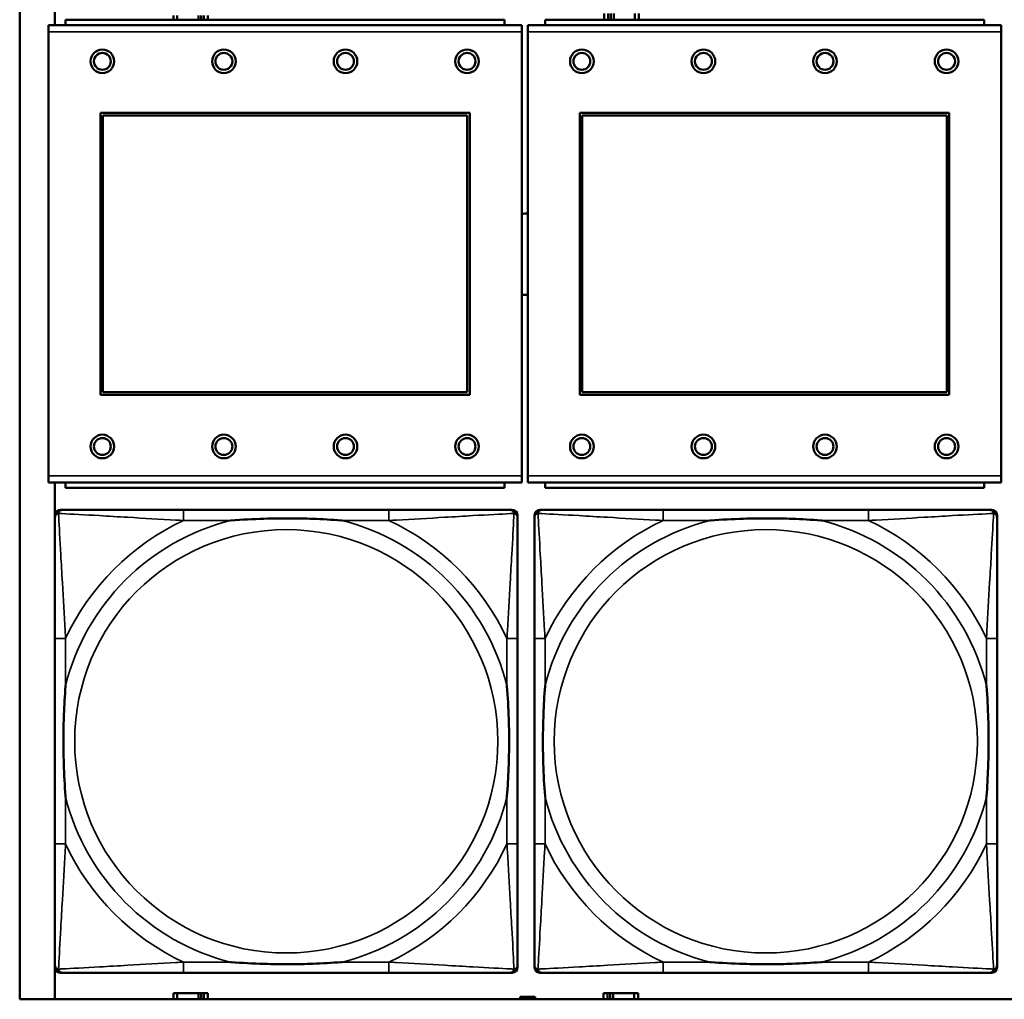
# Model space of a CAD drawing. Header units: inches. Extents: x 1.9 to 64.4, y 1.6 to 69.2.
# Tile 70 of 256: x 22.4 to 23.9, y 50.9 to 52.3. Entities that reach past the tile are written whole.
import ezdxf

# ---------------------------------------------------------------- set-up
doc = ezdxf.new("R2010")
doc.units = ezdxf.units.IN
doc.header["$MEASUREMENT"] = 0
doc.layers.add('Visible (ANSI)', color=7, linetype='Continuous', lineweight=50)
doc.layers.add('Visible Narrow (ANSI)', color=7, linetype='Continuous', lineweight=35)

msp = doc.modelspace()

# ---------------------------------------------------------------- linework, layer by layer
at = {"layer": 'Visible (ANSI)'}
for p, q in [((22.395, 50.8616), (22.395, 53.0663)), ((22.4471, 52.3034), (22.4471, 53.0663)), ((23.1129, 52.3114), (22.4629, 52.3114)), ((22.4629, 52.3034), (22.4629, 52.3114)), ((22.6226, 52.3176), (22.6226, 52.3114)), ((22.6284, 52.3114), (22.6284, 52.3176)), ((22.6597, 52.3114), (22.6597, 52.3176)), ((22.6638, 52.3176), (22.6638, 52.3114)), ((22.6677, 52.3176), (22.6677, 52.3114)), ((22.6736, 52.3114), (22.6736, 52.3176)), ((23.1129, 52.3114), (23.1129, 52.3034)), ((23.8229, 52.3114), (23.1729, 52.3114)), ((23.1729, 52.3034), (23.1729, 52.3114)), ((23.2606, 52.3206), (23.2606, 52.3114)), ((23.2664, 52.3114), (23.2664, 52.3206)), ((23.2704, 52.3114), (23.2704, 52.3206)), ((23.2745, 52.3206), (23.2745, 52.3114)), ((23.3057, 52.3206), (23.3057, 52.3114)), ((23.3116, 52.3114), (23.3116, 52.3206)), ((23.8229, 52.3114), (23.8229, 52.3034)), ((23.1384, 52.3034), (22.4374, 52.3034)), ((22.4374, 52.2934), (22.4374, 52.3034)), ((23.1384, 52.3034), (23.1384, 52.2934)), ((23.8484, 52.3034), (23.1474, 52.3034)), ((23.1474, 52.2934), (23.1474, 52.3034)), ((23.8484, 52.3034), (23.8484, 52.2934)), ((22.4374, 52.2934), (22.4374, 51.6364)), ((23.1384, 51.6364), (23.1384, 52.2934)), ((23.1474, 52.2934), (23.1474, 51.6364)), ((23.8484, 51.6364), (23.8484, 52.2934)), ((22.5144, 51.7564), (22.5144, 52.1734)), ((22.5144, 52.1734), (23.0614, 52.1734)), ((22.518, 52.1698), (23.0578, 52.1698)), ((22.518, 51.76), (22.518, 52.1698)), ((23.0578, 52.1698), (23.0578, 51.76)), ((23.0614, 52.1734), (23.0614, 51.7564)), ((23.2244, 51.7564), (23.2244, 52.1734)), ((23.2244, 52.1734), (23.7714, 52.1734)), ((23.228, 52.1698), (23.7678, 52.1698)), ((23.228, 51.76), (23.228, 52.1698)), ((23.7678, 52.1698), (23.7678, 51.76)), ((23.7714, 52.1734), (23.7714, 51.7564)), ((23.0614, 51.7564), (22.5144, 51.7564)), ((23.0578, 51.76), (22.518, 51.76)), ((23.7714, 51.7564), (23.2244, 51.7564)), ((23.7678, 51.76), (23.228, 51.76)), ((22.4374, 51.6264), (22.4374, 51.6364)), ((22.4374, 51.6264), (23.1384, 51.6264)), ((22.4471, 50.8616), (22.4471, 51.6264)), ((22.4629, 51.6264), (22.4629, 51.6184)), ((23.1129, 51.6184), (23.1129, 51.6264)), ((23.1384, 51.6364), (23.1384, 51.6264)), ((23.1474, 51.6264), (23.1474, 51.6364)), ((23.1474, 51.6264), (23.8484, 51.6264)), ((23.1729, 51.6264), (23.1729, 51.6184)), ((23.8229, 51.6184), (23.8229, 51.6264)), ((23.8484, 51.6364), (23.8484, 51.6264)), ((23.1129, 51.6184), (22.4629, 51.6184)), ((23.8229, 51.6184), (23.1729, 51.6184)), ((22.4551, 51.586), (22.459, 51.586)), ((22.9417, 51.586), (22.6377, 51.586)), ((23.1204, 51.586), (23.1243, 51.586)), ((23.1651, 51.586), (23.169, 51.586)), ((23.6517, 51.586), (23.3477, 51.586)), ((23.8304, 51.586), (23.8343, 51.586)), ((22.4472, 50.9089), (22.4472, 51.5781)), ((23.1322, 51.5781), (23.1322, 51.5742)), ((23.1572, 50.9089), (23.1572, 51.5781)), ((23.8422, 51.5781), (23.8422, 51.5742)), ((22.4472, 51.3955), (22.4472, 51.0915)), ((23.1322, 51.0915), (23.1322, 51.3955)), ((23.1572, 51.3955), (23.1572, 51.0915)), ((23.8422, 51.0915), (23.8422, 51.3955)), ((23.1322, 50.9128), (23.1322, 50.9089)), ((23.8422, 50.9128), (23.8422, 50.9089)), ((23.1243, 50.901), (22.4551, 50.901)), ((22.6377, 50.901), (22.9417, 50.901)), ((23.8343, 50.901), (23.1651, 50.901)), ((23.3477, 50.901), (23.6517, 50.901)), ((22.6284, 50.8706), (22.6226, 50.8706)), ((22.6226, 50.8706), (22.6226, 50.8616)), ((22.6284, 50.8706), (22.6597, 50.8706)), ((22.6284, 50.8616), (22.6284, 50.8706)), ((22.6597, 50.8616), (22.6597, 50.8706)), ((22.6597, 50.8706), (22.6638, 50.8706)), ((22.6638, 50.8706), (22.6638, 50.8616)), ((22.6638, 50.8706), (22.6677, 50.8706)), ((22.6736, 50.8706), (22.6677, 50.8706)), ((22.6677, 50.8706), (22.6677, 50.8616)), ((22.6736, 50.8616), (22.6736, 50.8706)), ((23.2654, 50.8706), (23.2596, 50.8706)), ((23.2596, 50.8706), (23.2596, 50.8616)), ((23.2654, 50.8706), (23.2694, 50.8706)), ((23.2654, 50.8616), (23.2654, 50.8706)), ((23.2694, 50.8616), (23.2694, 50.8706)), ((23.2694, 50.8706), (23.2735, 50.8706)), ((23.2735, 50.8706), (23.2735, 50.8616)), ((23.2735, 50.8706), (23.3047, 50.8706)), ((23.3047, 50.8706), (23.3047, 50.8616)), ((23.3106, 50.8706), (23.3047, 50.8706)), ((23.3106, 50.8616), (23.3106, 50.8706)), ((45.17, 50.8616), (22.395, 50.8616)), ((23.1361, 50.8616), (23.1361, 50.8651)), ((23.1361, 50.8651), (23.1581, 50.8651)), ((23.1581, 50.8651), (23.1581, 50.8616))]:
    msp.add_line(p, q, dxfattribs=at)
for centre, radius in [((22.5174, 52.2498), 0.0175), ((22.6974, 52.2498), 0.0175), ((22.8774, 52.2498), 0.0175), ((23.0574, 52.2498), 0.0175), ((23.2274, 52.2498), 0.0175), ((23.4074, 52.2498), 0.0175), ((23.5874, 52.2498), 0.0175), ((23.7674, 52.2498), 0.0175), ((22.5174, 52.2498), 0.0125), ((22.6974, 52.2498), 0.0125), ((22.8774, 52.2498), 0.0125), ((23.0574, 52.2498), 0.0125), ((23.2274, 52.2498), 0.0125), ((23.4074, 52.2498), 0.0125), ((23.5874, 52.2498), 0.0125), ((23.7674, 52.2498), 0.0125), ((22.5174, 51.6798), 0.0175), ((22.5174, 51.6798), 0.0125), ((22.6974, 51.6798), 0.0175), ((22.6974, 51.6798), 0.0125), ((22.8774, 51.6798), 0.0175), ((22.8774, 51.6798), 0.0125), ((23.0574, 51.6798), 0.0175), ((23.0574, 51.6798), 0.0125), ((23.2274, 51.6798), 0.0175), ((23.2274, 51.6798), 0.0125), ((23.4074, 51.6798), 0.0175), ((23.4074, 51.6798), 0.0125), ((23.5874, 51.6798), 0.0175), ((23.5874, 51.6798), 0.0125), ((23.7674, 51.6798), 0.0175), ((23.7674, 51.6798), 0.0125)]:
    msp.add_circle(centre, radius, dxfattribs=at)
for centre, radius, start, end in [((23.1431, 51.9644), 0.06, 85.9286, 94.5311), ((23.1431, 51.9644), 0.06, 265.4689, 274.0714), ((22.4551, 51.5781), 0.00787, 90, 180), ((22.459, 51.5742), 0.0118, 90, 180), ((23.1204, 51.5742), 0.0118, 0, 90), ((23.1243, 51.5781), 0.00787, 0, 90), ((23.1651, 51.5781), 0.00787, 90, 180), ((23.169, 51.5742), 0.0118, 90, 180), ((23.8304, 51.5742), 0.0118, 0, 90), ((23.8343, 51.5781), 0.00787, 0, 90), ((22.459, 50.9128), 0.0118, 180, 270), ((23.1204, 50.9128), 0.0118, 270, 360), ((23.169, 50.9128), 0.0118, 180, 270), ((23.8304, 50.9128), 0.0118, 270, 360), ((22.4551, 50.9089), 0.00787, 180, 270), ((23.1243, 50.9089), 0.00787, 270, 0), ((23.1651, 50.9089), 0.00787, 180, 270), ((23.8343, 50.9089), 0.00787, 270, 0)]:
    msp.add_arc(centre, radius, start, end, dxfattribs=at)
for points, knots in [([(22.6377, 51.586), (22.6342, 51.586), (22.6306, 51.586), (22.627, 51.586), (22.5938, 51.586), (22.5601, 51.586), (22.5292, 51.586), (22.5023, 51.586), (22.4767, 51.586), (22.4633, 51.586), (22.4617, 51.586), (22.4602, 51.586), (22.459, 51.586)], [0, 0, 0, 0, 0.0272471, 0.0272471, 0.0272471, 0.2790553, 0.2790553, 0.2790553, 0.4988354, 0.4988354, 0.4988354, 0.5252205, 0.5252205, 0.5252205, 0.5252205]), ([(23.1204, 51.586), (23.1055, 51.586), (23.0639, 51.586), (23.0233, 51.586), (22.9967, 51.586), (22.9689, 51.586), (22.9417, 51.586)], [-0.5252205, -0.5252205, -0.5252205, -0.5252205, -0.20743, -0.20743, -0.20743, 0, 0, 0, 0]), ([(23.3477, 51.586), (23.3442, 51.586), (23.3406, 51.586), (23.337, 51.586), (23.3038, 51.586), (23.2701, 51.586), (23.2392, 51.586), (23.2123, 51.586), (23.1867, 51.586), (23.1733, 51.586), (23.1717, 51.586), (23.1702, 51.586), (23.169, 51.586)], [0, 0, 0, 0, 0.0272471, 0.0272471, 0.0272471, 0.2790553, 0.2790553, 0.2790553, 0.4988354, 0.4988354, 0.4988354, 0.5252205, 0.5252205, 0.5252205, 0.5252205]), ([(23.8304, 51.586), (23.8155, 51.586), (23.7739, 51.586), (23.7333, 51.586), (23.7067, 51.586), (23.6789, 51.586), (23.6517, 51.586)], [-0.5252205, -0.5252205, -0.5252205, -0.5252205, -0.20743, -0.20743, -0.20743, 0, 0, 0, 0]), ([(22.4472, 51.5742), (22.4472, 51.5593), (22.4472, 51.5177), (22.4472, 51.4771), (22.4472, 51.4505), (22.4472, 51.4227), (22.4472, 51.3955)], [-0.5252205, -0.5252205, -0.5252205, -0.5252205, -0.20743, -0.20743, -0.20743, 0, 0, 0, 0]), ([(22.707, 51.5703), (22.7074, 51.5703), (22.7078, 51.5703), (22.7243, 51.5716), (22.7404, 51.5724), (22.7634, 51.5731), (22.7701, 51.5733), (22.7792, 51.5734), (22.7817, 51.5734), (22.7858, 51.5734), (22.7874, 51.5734), (22.7905, 51.5734), (22.792, 51.5734), (22.7956, 51.5734), (22.7977, 51.5734), (22.8038, 51.5734), (22.808, 51.5733), (22.8177, 51.5731), (22.8233, 51.5729), (22.8431, 51.5722), (22.8571, 51.5714), (22.8716, 51.5703), (22.872, 51.5703), (22.8725, 51.5703)], [-0.416114, -0.416114, -0.416114, -0.416114, -0.4127691, -0.4127691, -0.2896446, -0.2896446, -0.2388934, -0.2388934, -0.2201881, -0.2201881, -0.2080204, -0.2080204, -0.196499, -0.196499, -0.1809939, -0.1809939, -0.149741, -0.149741, -0.1073162, -0.1073162, 0, 0, 0.0033356, 0.0033356, 0.0033356, 0.0033356]), ([(23.1322, 51.3955), (23.1322, 51.399), (23.1322, 51.4026), (23.1322, 51.4062), (23.1322, 51.4394), (23.1322, 51.4731), (23.1322, 51.504), (23.1322, 51.5309), (23.1322, 51.5565), (23.1322, 51.5699), (23.1322, 51.5715), (23.1322, 51.573), (23.1322, 51.5742)], [0, 0, 0, 0, 0.0272471, 0.0272471, 0.0272471, 0.2790553, 0.2790553, 0.2790553, 0.4988354, 0.4988354, 0.4988354, 0.5252205, 0.5252205, 0.5252205, 0.5252205]), ([(23.1572, 51.5742), (23.1572, 51.5593), (23.1572, 51.5177), (23.1572, 51.4771), (23.1572, 51.4505), (23.1572, 51.4227), (23.1572, 51.3955)], [-0.5252205, -0.5252205, -0.5252205, -0.5252205, -0.20743, -0.20743, -0.20743, 0, 0, 0, 0]), ([(23.417, 51.5703), (23.4174, 51.5703), (23.4178, 51.5703), (23.4343, 51.5716), (23.4504, 51.5724), (23.4734, 51.5731), (23.4801, 51.5733), (23.4892, 51.5734), (23.4917, 51.5734), (23.4958, 51.5734), (23.4974, 51.5734), (23.5005, 51.5734), (23.502, 51.5734), (23.5056, 51.5734), (23.5077, 51.5734), (23.5138, 51.5734), (23.518, 51.5733), (23.5277, 51.5731), (23.5333, 51.5729), (23.5531, 51.5722), (23.5671, 51.5714), (23.5816, 51.5703), (23.582, 51.5703), (23.5825, 51.5703)], [-0.416114, -0.416114, -0.416114, -0.416114, -0.4127691, -0.4127691, -0.2896446, -0.2896446, -0.2388934, -0.2388934, -0.2201881, -0.2201881, -0.2080204, -0.2080204, -0.196499, -0.196499, -0.1809939, -0.1809939, -0.149741, -0.149741, -0.1073162, -0.1073162, 0, 0, 0.0033356, 0.0033356, 0.0033356, 0.0033356]), ([(23.8422, 51.3955), (23.8422, 51.399), (23.8422, 51.4026), (23.8422, 51.4062), (23.8422, 51.4394), (23.8422, 51.4731), (23.8422, 51.504), (23.8422, 51.5309), (23.8422, 51.5565), (23.8422, 51.5699), (23.8422, 51.5715), (23.8422, 51.573), (23.8422, 51.5742)], [0, 0, 0, 0, 0.0272471, 0.0272471, 0.0272471, 0.2790553, 0.2790553, 0.2790553, 0.4988354, 0.4988354, 0.4988354, 0.5252205, 0.5252205, 0.5252205, 0.5252205]), ([(22.4629, 51.1608), (22.4629, 51.1612), (22.4629, 51.1616), (22.4616, 51.1781), (22.4608, 51.1942), (22.4601, 51.2171), (22.4599, 51.2238), (22.4598, 51.233), (22.4598, 51.2355), (22.4598, 51.2396), (22.4598, 51.2412), (22.4598, 51.2443), (22.4598, 51.2458), (22.4598, 51.2494), (22.4598, 51.2515), (22.4598, 51.2576), (22.4599, 51.2618), (22.4601, 51.2715), (22.4603, 51.2771), (22.461, 51.2969), (22.4618, 51.3109), (22.4629, 51.3254), (22.4629, 51.3258), (22.4629, 51.3262)], [-0.416114, -0.416114, -0.416114, -0.416114, -0.4127691, -0.4127691, -0.2896446, -0.2896446, -0.2388934, -0.2388934, -0.2201881, -0.2201881, -0.2080204, -0.2080204, -0.196499, -0.196499, -0.1809939, -0.1809939, -0.149741, -0.149741, -0.1073162, -0.1073162, 0, 0, 0.0033356, 0.0033356, 0.0033356, 0.0033356]), ([(23.1165, 51.3262), (23.1165, 51.3258), (23.1165, 51.3254), (23.1178, 51.3089), (23.1186, 51.2928), (23.1194, 51.2699), (23.1195, 51.2632), (23.1196, 51.254), (23.1196, 51.2515), (23.1196, 51.2474), (23.1197, 51.2458), (23.1197, 51.2427), (23.1197, 51.2412), (23.1196, 51.2376), (23.1196, 51.2356), (23.1196, 51.2294), (23.1195, 51.2252), (23.1193, 51.2155), (23.1191, 51.2099), (23.1184, 51.1902), (23.1176, 51.1761), (23.1165, 51.1616), (23.1165, 51.1612), (23.1165, 51.1608)], [-0.416114, -0.416114, -0.416114, -0.416114, -0.4127691, -0.4127691, -0.2896446, -0.2896446, -0.2388934, -0.2388934, -0.2201881, -0.2201881, -0.2080204, -0.2080204, -0.196499, -0.196499, -0.1809939, -0.1809939, -0.149741, -0.149741, -0.1073162, -0.1073162, 0, 0, 0.0033356, 0.0033356, 0.0033356, 0.0033356]), ([(23.1729, 51.1608), (23.1729, 51.1612), (23.1729, 51.1616), (23.1716, 51.1781), (23.1708, 51.1942), (23.1701, 51.2171), (23.1699, 51.2238), (23.1698, 51.233), (23.1698, 51.2355), (23.1698, 51.2396), (23.1698, 51.2412), (23.1698, 51.2443), (23.1698, 51.2458), (23.1698, 51.2494), (23.1698, 51.2515), (23.1698, 51.2576), (23.1699, 51.2618), (23.1701, 51.2715), (23.1703, 51.2771), (23.171, 51.2969), (23.1718, 51.3109), (23.1729, 51.3254), (23.1729, 51.3258), (23.1729, 51.3262)], [-0.416114, -0.416114, -0.416114, -0.416114, -0.4127691, -0.4127691, -0.2896446, -0.2896446, -0.2388934, -0.2388934, -0.2201881, -0.2201881, -0.2080204, -0.2080204, -0.196499, -0.196499, -0.1809939, -0.1809939, -0.149741, -0.149741, -0.1073162, -0.1073162, 0, 0, 0.0033356, 0.0033356, 0.0033356, 0.0033356]), ([(23.8265, 51.3262), (23.8265, 51.3258), (23.8265, 51.3254), (23.8278, 51.3089), (23.8286, 51.2928), (23.8294, 51.2699), (23.8295, 51.2632), (23.8296, 51.254), (23.8296, 51.2515), (23.8296, 51.2474), (23.8297, 51.2458), (23.8297, 51.2427), (23.8297, 51.2412), (23.8296, 51.2376), (23.8296, 51.2356), (23.8296, 51.2294), (23.8295, 51.2252), (23.8293, 51.2155), (23.8291, 51.2099), (23.8284, 51.1902), (23.8276, 51.1761), (23.8265, 51.1616), (23.8265, 51.1612), (23.8265, 51.1608)], [-0.416114, -0.416114, -0.416114, -0.416114, -0.4127691, -0.4127691, -0.2896446, -0.2896446, -0.2388934, -0.2388934, -0.2201881, -0.2201881, -0.2080204, -0.2080204, -0.196499, -0.196499, -0.1809939, -0.1809939, -0.149741, -0.149741, -0.1073162, -0.1073162, 0, 0, 0.0033356, 0.0033356, 0.0033356, 0.0033356]), ([(22.4472, 51.0915), (22.4472, 51.0643), (22.4472, 51.0365), (22.4472, 51.0099), (22.4472, 50.9693), (22.4472, 50.9277), (22.4472, 50.9128)], [3.9382945, 3.9382945, 3.9382945, 3.9382945, 4.1457245, 4.1457245, 4.1457245, 4.463515, 4.463515, 4.463515, 4.463515]), ([(23.1322, 50.9128), (23.1322, 50.9277), (23.1322, 50.9693), (23.1322, 51.0099), (23.1322, 51.0365), (23.1322, 51.0643), (23.1322, 51.0915)], [-0.5252205, -0.5252205, -0.5252205, -0.5252205, -0.20743, -0.20743, -0.20743, 0, 0, 0, 0]), ([(23.1572, 51.0915), (23.1572, 51.0643), (23.1572, 51.0365), (23.1572, 51.0099), (23.1572, 50.9693), (23.1572, 50.9277), (23.1572, 50.9128)], [3.9382945, 3.9382945, 3.9382945, 3.9382945, 4.1457245, 4.1457245, 4.1457245, 4.463515, 4.463515, 4.463515, 4.463515]), ([(23.8422, 50.9128), (23.8422, 50.9277), (23.8422, 50.9693), (23.8422, 51.0099), (23.8422, 51.0365), (23.8422, 51.0643), (23.8422, 51.0915)], [-0.5252205, -0.5252205, -0.5252205, -0.5252205, -0.20743, -0.20743, -0.20743, 0, 0, 0, 0]), ([(22.8725, 50.9167), (22.872, 50.9167), (22.8716, 50.9167), (22.8571, 50.9156), (22.8431, 50.9148), (22.8233, 50.9141), (22.8177, 50.9139), (22.808, 50.9137), (22.8038, 50.9136), (22.7977, 50.9136), (22.7956, 50.9136), (22.792, 50.9136), (22.7905, 50.9136), (22.7874, 50.9136), (22.7858, 50.9136), (22.7817, 50.9136), (22.7792, 50.9136), (22.7701, 50.9137), (22.7634, 50.9139), (22.7404, 50.9146), (22.7243, 50.9154), (22.7078, 50.9167), (22.7074, 50.9167), (22.707, 50.9167)], [-0.4149464, -0.4149464, -0.4149464, -0.4149464, -0.41162, -0.41162, -0.3046026, -0.3046026, -0.2622958, -0.2622958, -0.23113, -0.23113, -0.215668, -0.215668, -0.2041787, -0.2041787, -0.1920448, -0.1920448, -0.1733916, -0.1733916, -0.1227817, -0.1227817, 0, 0, 0.0033356, 0.0033356, 0.0033356, 0.0033356]), ([(23.5825, 50.9167), (23.582, 50.9167), (23.5816, 50.9167), (23.5671, 50.9156), (23.5531, 50.9148), (23.5333, 50.9141), (23.5277, 50.9139), (23.518, 50.9137), (23.5138, 50.9136), (23.5077, 50.9136), (23.5056, 50.9136), (23.502, 50.9136), (23.5005, 50.9136), (23.4974, 50.9136), (23.4958, 50.9136), (23.4917, 50.9136), (23.4892, 50.9136), (23.4801, 50.9137), (23.4734, 50.9139), (23.4504, 50.9146), (23.4343, 50.9154), (23.4178, 50.9167), (23.4174, 50.9167), (23.417, 50.9167)], [-0.4149464, -0.4149464, -0.4149464, -0.4149464, -0.41162, -0.41162, -0.3046026, -0.3046026, -0.2622958, -0.2622958, -0.23113, -0.23113, -0.215668, -0.215668, -0.2041787, -0.2041787, -0.1920448, -0.1920448, -0.1733916, -0.1733916, -0.1227817, -0.1227817, 0, 0, 0.0033356, 0.0033356, 0.0033356, 0.0033356]), ([(22.459, 50.901), (22.4739, 50.901), (22.5155, 50.901), (22.5561, 50.901), (22.5827, 50.901), (22.6105, 50.901), (22.6377, 50.901)], [-0.5252205, -0.5252205, -0.5252205, -0.5252205, -0.20743, -0.20743, -0.20743, 0, 0, 0, 0]), ([(22.9417, 50.901), (22.9689, 50.901), (22.9967, 50.901), (23.0233, 50.901), (23.0639, 50.901), (23.1055, 50.901), (23.1204, 50.901)], [3.9382945, 3.9382945, 3.9382945, 3.9382945, 4.1457245, 4.1457245, 4.1457245, 4.463515, 4.463515, 4.463515, 4.463515]), ([(23.169, 50.901), (23.1839, 50.901), (23.2255, 50.901), (23.2661, 50.901), (23.2927, 50.901), (23.3205, 50.901), (23.3477, 50.901)], [-0.5252205, -0.5252205, -0.5252205, -0.5252205, -0.20743, -0.20743, -0.20743, 0, 0, 0, 0]), ([(23.6517, 50.901), (23.6789, 50.901), (23.7067, 50.901), (23.7333, 50.901), (23.7739, 50.901), (23.8155, 50.901), (23.8304, 50.901)], [3.9382945, 3.9382945, 3.9382945, 3.9382945, 4.1457245, 4.1457245, 4.1457245, 4.463515, 4.463515, 4.463515, 4.463515])]:
    msp.add_open_spline(points, degree=3, knots=knots, dxfattribs=at)
at = {"layer": 'Visible Narrow (ANSI)'}
for p, q in [((22.4374, 52.2934), (23.1384, 52.2934)), ((23.1474, 52.2934), (23.8484, 52.2934)), ((23.1384, 51.6364), (22.4374, 51.6364)), ((23.8484, 51.6364), (23.1474, 51.6364)), ((22.6377, 51.586), (22.6377, 51.5703)), ((22.9417, 51.586), (22.9417, 51.5703)), ((23.3477, 51.586), (23.3477, 51.5703)), ((23.6517, 51.586), (23.6517, 51.5703)), ((22.6377, 51.5703), (22.707, 51.5703)), ((22.8725, 51.5703), (22.9417, 51.5703)), ((23.3477, 51.5703), (23.417, 51.5703)), ((23.5825, 51.5703), (23.6517, 51.5703)), ((22.4629, 51.3955), (22.4472, 51.3955)), ((22.4629, 51.3262), (22.4629, 51.3955)), ((23.1322, 51.3955), (23.1165, 51.3955)), ((23.1165, 51.3955), (23.1165, 51.3262)), ((23.1729, 51.3955), (23.1572, 51.3955)), ((23.1729, 51.3262), (23.1729, 51.3955)), ((23.8422, 51.3955), (23.8265, 51.3955)), ((23.8265, 51.3955), (23.8265, 51.3262)), ((22.4629, 51.0915), (22.4629, 51.1608)), ((23.1165, 51.1608), (23.1165, 51.0915)), ((23.1729, 51.0915), (23.1729, 51.1608)), ((23.8265, 51.1608), (23.8265, 51.0915)), ((22.4629, 51.0915), (22.4472, 51.0915)), ((23.1322, 51.0915), (23.1165, 51.0915)), ((23.1729, 51.0915), (23.1572, 51.0915)), ((23.8422, 51.0915), (23.8265, 51.0915)), ((22.6377, 50.9167), (22.6377, 50.901)), ((22.707, 50.9167), (22.6377, 50.9167)), ((22.9417, 50.9167), (22.8725, 50.9167)), ((22.9417, 50.9167), (22.9417, 50.901)), ((23.3477, 50.9167), (23.3477, 50.901)), ((23.417, 50.9167), (23.3477, 50.9167)), ((23.6517, 50.9167), (23.5825, 50.9167)), ((23.6517, 50.9167), (23.6517, 50.901))]:
    msp.add_line(p, q, dxfattribs=at)
for centre in [(22.7897, 51.2435), (23.4997, 51.2435)]:
    msp.add_circle(centre, 0.3133, dxfattribs=at)
for centre, radius, start, end in [((22.7897, 51.2435), 0.3371, 104.2103, 165.7897), ((22.7897, 51.2435), 0.3604, 114.9407, 155.0593), ((22.7897, 51.2435), 0.3371, 14.2103, 75.7897), ((22.7897, 51.2435), 0.3604, 24.9407, 65.0593), ((23.4997, 51.2435), 0.3371, 104.2103, 165.7897), ((23.4997, 51.2435), 0.3604, 114.9407, 155.0593), ((23.4997, 51.2435), 0.3371, 14.2103, 75.7897), ((23.4997, 51.2435), 0.3604, 24.9407, 65.0593), ((22.7897, 51.2435), 0.3371, 194.2103, 255.7897), ((22.7897, 51.2435), 0.3371, 284.2103, 345.7897), ((23.4997, 51.2435), 0.3371, 194.2103, 255.7897), ((23.4997, 51.2435), 0.3371, 284.2103, 345.7897), ((22.7897, 51.2435), 0.3604, 204.9407, 245.0593), ((22.7897, 51.2435), 0.3604, 294.9407, 335.0593), ((23.4997, 51.2435), 0.3604, 204.9407, 245.0593), ((23.4997, 51.2435), 0.3604, 294.9407, 335.0593)]:
    msp.add_arc(centre, radius, start, end, dxfattribs=at)
for points, knots in [([(22.4525, 51.5807), (22.4527, 51.5813), (22.4529, 51.5819), (22.4534, 51.5829), (22.4537, 51.5834), (22.4543, 51.5841), (22.4546, 51.5844), (22.455, 51.5847), (22.4551, 51.5848), (22.4555, 51.5851), (22.4558, 51.5852), (22.4564, 51.5855), (22.4568, 51.5857), (22.4578, 51.5859), (22.4584, 51.586), (22.459, 51.586)], [-0.00012419, -0.00012419, -0.00012419, -0.00012419, 0.00449537, 0.00449537, 0.00977487, 0.00977487, 0.01307456, 0.01307456, 0.0147244, 0.0147244, 0.01736415, 0.01736415, 0.02158775, 0.02158775, 0.02627331, 0.02627331, 0.02627331, 0.02627331]), ([(23.1204, 51.586), (23.121, 51.586), (23.1216, 51.5859), (23.1226, 51.5857), (23.123, 51.5855), (23.1237, 51.5852), (23.1239, 51.5851), (23.1243, 51.5848), (23.1244, 51.5847), (23.1248, 51.5844), (23.1251, 51.5841), (23.1257, 51.5834), (23.126, 51.5829), (23.1265, 51.5819), (23.1268, 51.5813), (23.1269, 51.5807)], [-0.02627331, -0.02627331, -0.02627331, -0.02627331, -0.02158775, -0.02158775, -0.01736415, -0.01736415, -0.0147244, -0.0147244, -0.01307456, -0.01307456, -0.00977487, -0.00977487, -0.00449537, -0.00449537, 0.00012419, 0.00012419, 0.00012419, 0.00012419]), ([(23.1625, 51.5807), (23.1627, 51.5813), (23.1629, 51.5819), (23.1634, 51.5829), (23.1637, 51.5834), (23.1643, 51.5841), (23.1646, 51.5844), (23.165, 51.5847), (23.1651, 51.5848), (23.1655, 51.5851), (23.1658, 51.5852), (23.1664, 51.5855), (23.1668, 51.5857), (23.1678, 51.5859), (23.1684, 51.586), (23.169, 51.586)], [-0.00012419, -0.00012419, -0.00012419, -0.00012419, 0.00449537, 0.00449537, 0.00977487, 0.00977487, 0.01307456, 0.01307456, 0.0147244, 0.0147244, 0.01736415, 0.01736415, 0.02158775, 0.02158775, 0.02627331, 0.02627331, 0.02627331, 0.02627331]), ([(23.8304, 51.586), (23.831, 51.586), (23.8316, 51.5859), (23.8326, 51.5857), (23.833, 51.5855), (23.8337, 51.5852), (23.8339, 51.5851), (23.8343, 51.5848), (23.8344, 51.5847), (23.8348, 51.5844), (23.8351, 51.5841), (23.8357, 51.5834), (23.836, 51.5829), (23.8365, 51.5819), (23.8368, 51.5813), (23.8369, 51.5807)], [-0.02627331, -0.02627331, -0.02627331, -0.02627331, -0.02158775, -0.02158775, -0.01736415, -0.01736415, -0.0147244, -0.0147244, -0.01307456, -0.01307456, -0.00977487, -0.00977487, -0.00449537, -0.00449537, 0.00012419, 0.00012419, 0.00012419, 0.00012419]), ([(22.4472, 51.5742), (22.4472, 51.5748), (22.4473, 51.5754), (22.4475, 51.5764), (22.4477, 51.5768), (22.448, 51.5775), (22.4481, 51.5777), (22.4484, 51.5781), (22.4485, 51.5782), (22.4488, 51.5786), (22.4491, 51.5789), (22.4498, 51.5795), (22.4503, 51.5798), (22.4514, 51.5803), (22.4519, 51.5806), (22.4525, 51.5807)], [-0.02627331, -0.02627331, -0.02627331, -0.02627331, -0.02158775, -0.02158775, -0.01736415, -0.01736415, -0.0147244, -0.0147244, -0.01307456, -0.01307456, -0.00977487, -0.00977487, -0.00449537, -0.00449537, 0.00012419, 0.00012419, 0.00012419, 0.00012419]), ([(22.4629, 51.3955), (22.4627, 51.3992), (22.4625, 51.403), (22.461, 51.4303), (22.4596, 51.4545), (22.4574, 51.4924), (22.4566, 51.5064), (22.4546, 51.5416), (22.4535, 51.5618), (22.4527, 51.5772), (22.4526, 51.579), (22.4525, 51.5807)], [0, 0, 0, 0, 0.0278591, 0.0278591, 0.201273, 0.201273, 0.3066357, 0.3066357, 0.475216, 0.475216, 0.5007189, 0.5007189, 0.5007189, 0.5007189]), ([(22.4525, 51.5807), (22.4542, 51.5806), (22.456, 51.5805), (22.4714, 51.5797), (22.4916, 51.5787), (22.5268, 51.5767), (22.5408, 51.5758), (22.5787, 51.5736), (22.6029, 51.5722), (22.6302, 51.5707), (22.634, 51.5705), (22.6377, 51.5703)], [-0.5007189, -0.5007189, -0.5007189, -0.5007189, -0.475216, -0.475216, -0.3066357, -0.3066357, -0.201273, -0.201273, -0.0278591, -0.0278591, 0, 0, 0, 0]), ([(22.9417, 51.5703), (22.9454, 51.5705), (22.9492, 51.5707), (22.9765, 51.5722), (23.0007, 51.5736), (23.0386, 51.5758), (23.0526, 51.5767), (23.0879, 51.5787), (23.108, 51.5797), (23.1234, 51.5805), (23.1252, 51.5806), (23.1269, 51.5807)], [0, 0, 0, 0, 0.0278591, 0.0278591, 0.201273, 0.201273, 0.3066357, 0.3066357, 0.475216, 0.475216, 0.5007189, 0.5007189, 0.5007189, 0.5007189]), ([(23.1269, 51.5807), (23.1269, 51.579), (23.1268, 51.5772), (23.1259, 51.5618), (23.1249, 51.5416), (23.1229, 51.5064), (23.122, 51.4924), (23.1198, 51.4545), (23.1184, 51.4303), (23.1169, 51.403), (23.1167, 51.3992), (23.1165, 51.3955)], [-0.5007189, -0.5007189, -0.5007189, -0.5007189, -0.475216, -0.475216, -0.3066357, -0.3066357, -0.201273, -0.201273, -0.0278591, -0.0278591, 0, 0, 0, 0]), ([(23.1269, 51.5807), (23.1275, 51.5806), (23.1281, 51.5803), (23.1291, 51.5798), (23.1296, 51.5795), (23.1303, 51.5789), (23.1306, 51.5786), (23.1309, 51.5782), (23.131, 51.5781), (23.1313, 51.5777), (23.1314, 51.5775), (23.1317, 51.5768), (23.1319, 51.5764), (23.1322, 51.5754), (23.1322, 51.5748), (23.1322, 51.5742)], [-0.00012419, -0.00012419, -0.00012419, -0.00012419, 0.00449537, 0.00449537, 0.00977487, 0.00977487, 0.01307456, 0.01307456, 0.0147244, 0.0147244, 0.01736415, 0.01736415, 0.02158775, 0.02158775, 0.02627331, 0.02627331, 0.02627331, 0.02627331]), ([(23.1572, 51.5742), (23.1572, 51.5748), (23.1573, 51.5754), (23.1575, 51.5764), (23.1577, 51.5768), (23.158, 51.5775), (23.1581, 51.5777), (23.1584, 51.5781), (23.1585, 51.5782), (23.1588, 51.5786), (23.1591, 51.5789), (23.1598, 51.5795), (23.1603, 51.5798), (23.1614, 51.5803), (23.1619, 51.5806), (23.1625, 51.5807)], [-0.02627331, -0.02627331, -0.02627331, -0.02627331, -0.02158775, -0.02158775, -0.01736415, -0.01736415, -0.0147244, -0.0147244, -0.01307456, -0.01307456, -0.00977487, -0.00977487, -0.00449537, -0.00449537, 0.00012419, 0.00012419, 0.00012419, 0.00012419]), ([(23.1729, 51.3955), (23.1727, 51.3992), (23.1725, 51.403), (23.171, 51.4303), (23.1696, 51.4545), (23.1674, 51.4924), (23.1666, 51.5064), (23.1646, 51.5416), (23.1635, 51.5618), (23.1627, 51.5772), (23.1626, 51.579), (23.1625, 51.5807)], [0, 0, 0, 0, 0.0278591, 0.0278591, 0.201273, 0.201273, 0.3066357, 0.3066357, 0.475216, 0.475216, 0.5007189, 0.5007189, 0.5007189, 0.5007189]), ([(23.1625, 51.5807), (23.1642, 51.5806), (23.166, 51.5805), (23.1814, 51.5797), (23.2016, 51.5787), (23.2368, 51.5767), (23.2508, 51.5758), (23.2887, 51.5736), (23.3129, 51.5722), (23.3402, 51.5707), (23.344, 51.5705), (23.3477, 51.5703)], [-0.5007189, -0.5007189, -0.5007189, -0.5007189, -0.475216, -0.475216, -0.3066357, -0.3066357, -0.201273, -0.201273, -0.0278591, -0.0278591, 0, 0, 0, 0]), ([(23.6517, 51.5703), (23.6554, 51.5705), (23.6592, 51.5707), (23.6865, 51.5722), (23.7107, 51.5736), (23.7486, 51.5758), (23.7626, 51.5767), (23.7979, 51.5787), (23.818, 51.5797), (23.8334, 51.5805), (23.8352, 51.5806), (23.8369, 51.5807)], [0, 0, 0, 0, 0.0278591, 0.0278591, 0.201273, 0.201273, 0.3066357, 0.3066357, 0.475216, 0.475216, 0.5007189, 0.5007189, 0.5007189, 0.5007189]), ([(23.8369, 51.5807), (23.8369, 51.579), (23.8368, 51.5772), (23.8359, 51.5618), (23.8349, 51.5416), (23.8329, 51.5064), (23.832, 51.4924), (23.8298, 51.4545), (23.8284, 51.4303), (23.8269, 51.403), (23.8267, 51.3992), (23.8265, 51.3955)], [-0.5007189, -0.5007189, -0.5007189, -0.5007189, -0.475216, -0.475216, -0.3066357, -0.3066357, -0.201273, -0.201273, -0.0278591, -0.0278591, 0, 0, 0, 0]), ([(23.8369, 51.5807), (23.8375, 51.5806), (23.8381, 51.5803), (23.8391, 51.5798), (23.8396, 51.5795), (23.8403, 51.5789), (23.8406, 51.5786), (23.8409, 51.5782), (23.841, 51.5781), (23.8413, 51.5777), (23.8414, 51.5775), (23.8417, 51.5768), (23.8419, 51.5764), (23.8422, 51.5754), (23.8422, 51.5748), (23.8422, 51.5742)], [-0.00012419, -0.00012419, -0.00012419, -0.00012419, 0.00449537, 0.00449537, 0.00977487, 0.00977487, 0.01307456, 0.01307456, 0.0147244, 0.0147244, 0.01736415, 0.01736415, 0.02158775, 0.02158775, 0.02627331, 0.02627331, 0.02627331, 0.02627331]), ([(22.4525, 50.9063), (22.4526, 50.908), (22.4527, 50.9098), (22.4535, 50.9252), (22.4546, 50.9454), (22.4566, 50.9806), (22.4574, 50.9946), (22.4596, 51.0325), (22.461, 51.0567), (22.4625, 51.084), (22.4627, 51.0878), (22.4629, 51.0915)], [-4.4390134, -4.4390134, -4.4390134, -4.4390134, -4.4135105, -4.4135105, -4.2449302, -4.2449302, -4.1395675, -4.1395675, -3.9661536, -3.9661536, -3.9382945, -3.9382945, -3.9382945, -3.9382945]), ([(23.1165, 51.0915), (23.1167, 51.0878), (23.1169, 51.084), (23.1184, 51.0567), (23.1198, 51.0325), (23.122, 50.9946), (23.1229, 50.9806), (23.1249, 50.9454), (23.1259, 50.9252), (23.1268, 50.9098), (23.1269, 50.908), (23.1269, 50.9063)], [0, 0, 0, 0, 0.0278591, 0.0278591, 0.201273, 0.201273, 0.3066357, 0.3066357, 0.475216, 0.475216, 0.5007189, 0.5007189, 0.5007189, 0.5007189]), ([(23.1625, 50.9063), (23.1626, 50.908), (23.1627, 50.9098), (23.1635, 50.9252), (23.1646, 50.9454), (23.1666, 50.9806), (23.1674, 50.9946), (23.1696, 51.0325), (23.171, 51.0567), (23.1725, 51.084), (23.1727, 51.0878), (23.1729, 51.0915)], [-4.4390134, -4.4390134, -4.4390134, -4.4390134, -4.4135105, -4.4135105, -4.2449302, -4.2449302, -4.1395675, -4.1395675, -3.9661536, -3.9661536, -3.9382945, -3.9382945, -3.9382945, -3.9382945]), ([(23.8265, 51.0915), (23.8267, 51.0878), (23.8269, 51.084), (23.8284, 51.0567), (23.8298, 51.0325), (23.832, 50.9946), (23.8329, 50.9806), (23.8349, 50.9454), (23.8359, 50.9252), (23.8368, 50.9098), (23.8369, 50.908), (23.8369, 50.9063)], [0, 0, 0, 0, 0.0278591, 0.0278591, 0.201273, 0.201273, 0.3066357, 0.3066357, 0.475216, 0.475216, 0.5007189, 0.5007189, 0.5007189, 0.5007189]), ([(22.4525, 50.9063), (22.4519, 50.9064), (22.4514, 50.9067), (22.4503, 50.9072), (22.4498, 50.9075), (22.4491, 50.9081), (22.4488, 50.9084), (22.4485, 50.9088), (22.4484, 50.9089), (22.4481, 50.9093), (22.448, 50.9095), (22.4477, 50.9102), (22.4475, 50.9106), (22.4473, 50.9116), (22.4472, 50.9122), (22.4472, 50.9128)], [-0.00012419, -0.00012419, -0.00012419, -0.00012419, 0.00449537, 0.00449537, 0.00977487, 0.00977487, 0.01307456, 0.01307456, 0.0147244, 0.0147244, 0.01736415, 0.01736415, 0.02158775, 0.02158775, 0.02627331, 0.02627331, 0.02627331, 0.02627331]), ([(22.6377, 50.9167), (22.634, 50.9165), (22.6302, 50.9163), (22.6029, 50.9148), (22.5787, 50.9134), (22.5408, 50.9112), (22.5268, 50.9103), (22.4916, 50.9084), (22.4714, 50.9073), (22.456, 50.9065), (22.4542, 50.9064), (22.4525, 50.9063)], [0, 0, 0, 0, 0.0278591, 0.0278591, 0.201273, 0.201273, 0.3066357, 0.3066357, 0.475216, 0.475216, 0.5007189, 0.5007189, 0.5007189, 0.5007189]), ([(23.1269, 50.9063), (23.1252, 50.9064), (23.1234, 50.9065), (23.108, 50.9073), (23.0879, 50.9084), (23.0526, 50.9103), (23.0386, 50.9112), (23.0007, 50.9134), (22.9765, 50.9148), (22.9492, 50.9163), (22.9454, 50.9165), (22.9417, 50.9167)], [-4.4390134, -4.4390134, -4.4390134, -4.4390134, -4.4135105, -4.4135105, -4.2449302, -4.2449302, -4.1395675, -4.1395675, -3.9661536, -3.9661536, -3.9382945, -3.9382945, -3.9382945, -3.9382945]), ([(23.1322, 50.9128), (23.1322, 50.9122), (23.1322, 50.9116), (23.1319, 50.9106), (23.1317, 50.9102), (23.1314, 50.9095), (23.1313, 50.9093), (23.131, 50.9089), (23.1309, 50.9088), (23.1306, 50.9084), (23.1303, 50.9081), (23.1296, 50.9075), (23.1291, 50.9072), (23.1281, 50.9067), (23.1275, 50.9064), (23.1269, 50.9063)], [-0.02627331, -0.02627331, -0.02627331, -0.02627331, -0.02158775, -0.02158775, -0.01736415, -0.01736415, -0.0147244, -0.0147244, -0.01307456, -0.01307456, -0.00977487, -0.00977487, -0.00449537, -0.00449537, 0.00012419, 0.00012419, 0.00012419, 0.00012419]), ([(23.1625, 50.9063), (23.1619, 50.9064), (23.1614, 50.9067), (23.1603, 50.9072), (23.1598, 50.9075), (23.1591, 50.9081), (23.1588, 50.9084), (23.1585, 50.9088), (23.1584, 50.9089), (23.1581, 50.9093), (23.158, 50.9095), (23.1577, 50.9102), (23.1575, 50.9106), (23.1573, 50.9116), (23.1572, 50.9122), (23.1572, 50.9128)], [-0.00012419, -0.00012419, -0.00012419, -0.00012419, 0.00449537, 0.00449537, 0.00977487, 0.00977487, 0.01307456, 0.01307456, 0.0147244, 0.0147244, 0.01736415, 0.01736415, 0.02158775, 0.02158775, 0.02627331, 0.02627331, 0.02627331, 0.02627331]), ([(23.3477, 50.9167), (23.344, 50.9165), (23.3402, 50.9163), (23.3129, 50.9148), (23.2887, 50.9134), (23.2508, 50.9112), (23.2368, 50.9103), (23.2016, 50.9084), (23.1814, 50.9073), (23.166, 50.9065), (23.1642, 50.9064), (23.1625, 50.9063)], [0, 0, 0, 0, 0.0278591, 0.0278591, 0.201273, 0.201273, 0.3066357, 0.3066357, 0.475216, 0.475216, 0.5007189, 0.5007189, 0.5007189, 0.5007189]), ([(23.8369, 50.9063), (23.8352, 50.9064), (23.8334, 50.9065), (23.818, 50.9073), (23.7979, 50.9084), (23.7626, 50.9103), (23.7486, 50.9112), (23.7107, 50.9134), (23.6865, 50.9148), (23.6592, 50.9163), (23.6554, 50.9165), (23.6517, 50.9167)], [-4.4390134, -4.4390134, -4.4390134, -4.4390134, -4.4135105, -4.4135105, -4.2449302, -4.2449302, -4.1395675, -4.1395675, -3.9661536, -3.9661536, -3.9382945, -3.9382945, -3.9382945, -3.9382945]), ([(23.8422, 50.9128), (23.8422, 50.9122), (23.8422, 50.9116), (23.8419, 50.9106), (23.8417, 50.9102), (23.8414, 50.9095), (23.8413, 50.9093), (23.841, 50.9089), (23.8409, 50.9088), (23.8406, 50.9084), (23.8403, 50.9081), (23.8396, 50.9075), (23.8391, 50.9072), (23.8381, 50.9067), (23.8375, 50.9064), (23.8369, 50.9063)], [-0.02627331, -0.02627331, -0.02627331, -0.02627331, -0.02158775, -0.02158775, -0.01736415, -0.01736415, -0.0147244, -0.0147244, -0.01307456, -0.01307456, -0.00977487, -0.00977487, -0.00449537, -0.00449537, 0.00012419, 0.00012419, 0.00012419, 0.00012419]), ([(22.459, 50.901), (22.4584, 50.901), (22.4578, 50.9011), (22.4568, 50.9013), (22.4564, 50.9015), (22.4558, 50.9018), (22.4555, 50.9019), (22.4551, 50.9022), (22.455, 50.9023), (22.4546, 50.9026), (22.4543, 50.9029), (22.4537, 50.9036), (22.4534, 50.9041), (22.4529, 50.9051), (22.4527, 50.9057), (22.4525, 50.9063)], [-0.02627331, -0.02627331, -0.02627331, -0.02627331, -0.02158775, -0.02158775, -0.01736415, -0.01736415, -0.0147244, -0.0147244, -0.01307456, -0.01307456, -0.00977487, -0.00977487, -0.00449537, -0.00449537, 0.00012419, 0.00012419, 0.00012419, 0.00012419]), ([(23.1269, 50.9063), (23.1268, 50.9057), (23.1265, 50.9051), (23.126, 50.9041), (23.1257, 50.9036), (23.1251, 50.9029), (23.1248, 50.9026), (23.1244, 50.9023), (23.1243, 50.9022), (23.1239, 50.9019), (23.1237, 50.9018), (23.123, 50.9015), (23.1226, 50.9013), (23.1216, 50.9011), (23.121, 50.901), (23.1204, 50.901)], [-0.00012419, -0.00012419, -0.00012419, -0.00012419, 0.00449537, 0.00449537, 0.00977487, 0.00977487, 0.01307456, 0.01307456, 0.0147244, 0.0147244, 0.01736415, 0.01736415, 0.02158775, 0.02158775, 0.02627331, 0.02627331, 0.02627331, 0.02627331]), ([(23.169, 50.901), (23.1684, 50.901), (23.1678, 50.9011), (23.1668, 50.9013), (23.1664, 50.9015), (23.1658, 50.9018), (23.1655, 50.9019), (23.1651, 50.9022), (23.165, 50.9023), (23.1646, 50.9026), (23.1643, 50.9029), (23.1637, 50.9036), (23.1634, 50.9041), (23.1629, 50.9051), (23.1627, 50.9057), (23.1625, 50.9063)], [-0.02627331, -0.02627331, -0.02627331, -0.02627331, -0.02158775, -0.02158775, -0.01736415, -0.01736415, -0.0147244, -0.0147244, -0.01307456, -0.01307456, -0.00977487, -0.00977487, -0.00449537, -0.00449537, 0.00012419, 0.00012419, 0.00012419, 0.00012419]), ([(23.8369, 50.9063), (23.8368, 50.9057), (23.8365, 50.9051), (23.836, 50.9041), (23.8357, 50.9036), (23.8351, 50.9029), (23.8348, 50.9026), (23.8344, 50.9023), (23.8343, 50.9022), (23.8339, 50.9019), (23.8337, 50.9018), (23.833, 50.9015), (23.8326, 50.9013), (23.8316, 50.9011), (23.831, 50.901), (23.8304, 50.901)], [-0.00012419, -0.00012419, -0.00012419, -0.00012419, 0.00449537, 0.00449537, 0.00977487, 0.00977487, 0.01307456, 0.01307456, 0.0147244, 0.0147244, 0.01736415, 0.01736415, 0.02158775, 0.02158775, 0.02627331, 0.02627331, 0.02627331, 0.02627331])]:
    msp.add_open_spline(points, degree=3, knots=knots, dxfattribs=at)

doc.saveas('drawing.dxf')
